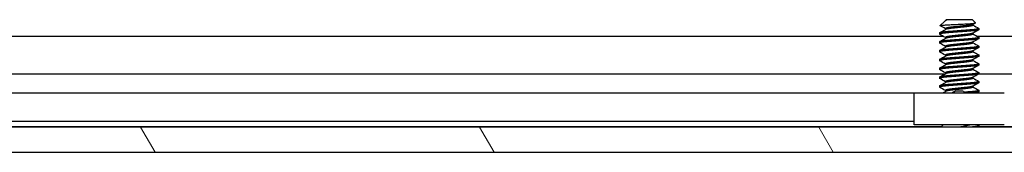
# Model space of a CAD drawing. Header units: millimetres. Extents: x 64 to 1798, y 64 to 1382.
# Tile 24 of 76: x 267 to 338, y 1171 to 1181. Entities that reach past the tile are written whole.
import ezdxf

# ---------------------------------------------------------------- set-up
doc = ezdxf.new("R2010")
doc.units = ezdxf.units.MM
doc.header["$LTSCALE"] = 6.666667
doc.layers.add('Hatch (ANSI)', color=7, linetype='Continuous', lineweight=18)
doc.layers.add('Visible (ANSI)', color=7, linetype='Continuous', lineweight=25)

msp = doc.modelspace()

# ---------------------------------------------------------------- hatches: boundary and pattern name
at = {"layer": 'Hatch (ANSI)'}
h = msp.add_hatch(dxfattribs=at)
h.set_pattern_fill('ANSI31', color=256, scale=169.333333, angle=75, style=0)
h.set_pattern_definition([(120, (0, 0), (-18.33087, -10.58333), [])])
h.paths.add_polyline_path([(630.621, 1171.4696), (631.8402, 1172.8721), (631.8402, 1173.273), (241.0612, 1173.273), (241.0612, 1172.8721), (242.2804, 1171.4696)])
h.paths.add_polyline_path([(640.1714, 1171.4696), (640.1714, 1173.273), (635.9042, 1173.273), (635.9042, 1172.8721), (637.1234, 1171.4696)])
h.paths.add_polyline_path([(232.73, 1173.273), (232.73, 1171.4696), (235.778, 1171.4696), (236.9972, 1172.8721), (236.9972, 1173.273)])

# ---------------------------------------------------------------- linework, layer by layer
at = {"layer": 'Visible (ANSI)'}
for p, q in [((333.7845, 1180.8746), (333.4793, 1180.5694)), ((333.8368, 1180.9116), (333.8737, 1180.9324)), ((333.9045, 1180.9946), (333.8579, 1180.948)), ((333.9119, 1180.948), (333.8579, 1180.948)), ((333.8579, 1180.948), (333.8579, 1180.9235)), ((333.8579, 1180.3596), (333.8579, 1180.2885)), ((335.7968, 1180.9946), (333.9045, 1180.9946)), ((335.7968, 1180.9946), (336.0177, 1180.7737)), ((335.8435, 1180.6689), (335.8435, 1180.5977)), ((336.2731, 1180.3596), (336.2731, 1180.2802)), ((240.2871, 1179.8222), (333.6695, 1179.8222)), ((333.4283, 1180.0421), (333.4283, 1179.9627)), ((333.8579, 1179.7246), (333.8579, 1179.6535)), ((335.8435, 1180.0339), (335.8435, 1179.9627)), ((336.1086, 1179.8222), (536.8695, 1179.8222)), ((336.2731, 1179.7246), (336.2731, 1179.6452)), ((333.4283, 1179.4071), (333.4283, 1179.3277)), ((333.8579, 1179.0896), (333.8579, 1179.0185)), ((335.8435, 1179.3989), (335.8435, 1179.3277)), ((336.2731, 1179.0896), (336.2731, 1179.0102)), ((333.4283, 1178.7721), (333.4283, 1178.6927)), ((333.8579, 1178.4546), (333.8579, 1178.3835)), ((335.8435, 1178.7639), (335.8435, 1178.6927)), ((336.2731, 1178.4546), (336.2731, 1178.3752)), ((333.4283, 1178.1371), (333.4283, 1178.0577)), ((333.8579, 1177.8196), (333.8579, 1177.7485)), ((335.8435, 1178.1289), (335.8435, 1178.0577)), ((336.2731, 1177.8196), (336.2731, 1177.7402)), ((240.4516, 1177.1155), (333.8579, 1177.1155)), ((333.4283, 1177.5021), (333.4283, 1177.4227)), ((333.4283, 1176.8671), (333.4283, 1176.7877)), ((333.8579, 1177.1846), (333.8579, 1177.1135)), ((335.8435, 1177.4939), (335.8435, 1177.4227)), ((335.8435, 1176.8589), (335.8435, 1176.7877)), ((336.2731, 1177.1846), (336.2731, 1177.1052)), ((336.2731, 1177.1155), (537.0579, 1177.1155)), ((333.4283, 1176.2321), (333.4283, 1176.1527)), ((333.8579, 1176.5496), (333.8579, 1176.4785)), ((335.8435, 1176.2239), (335.8435, 1176.1527)), ((336.2731, 1176.5496), (336.2731, 1176.4702)), ((331.6007, 1175.7116), (243.8067, 1175.7116)), ((331.6007, 1173.4296), (331.6007, 1175.7296)), ((331.6007, 1175.7296), (338.1007, 1175.7296)), ((333.8579, 1175.9146), (333.8579, 1175.8435)), ((336.2731, 1175.9146), (336.2731, 1175.8352)), ((333.5555, 1173.2986), (240.4516, 1173.2986)), ((631.8402, 1173.273), (241.0612, 1173.273)), ((331.6007, 1173.6796), (244.4327, 1173.6796)), ((338.1007, 1173.4296), (331.6007, 1173.4296)), ((333.6865, 1173.4296), (333.5299, 1173.273)), ((336.2623, 1173.2836), (336.2434, 1173.273)), ((336.2731, 1173.3746), (336.2731, 1173.2952)), ((536.7555, 1173.2986), (336.2731, 1173.2986)), ((242.2804, 1171.4696), (630.621, 1171.4696))]:
    msp.add_line(p, q, dxfattribs=at)
msp.add_ellipse((334.8507, 1175.8263), major_axis=(0.343, 0), ratio=0.1068566, start_param=0.4127074, end_param=2.7288852, dxfattribs=at)
for points, weights, knots in [([(336.2731, 1180.3596), (336.2731, 1180.3067), (335.5619, 1180.2538), (334.8507, 1180.2009), (334.1395, 1180.148), (333.4283, 1180.095), (333.4283, 1180.0421)], [1, 0.866025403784, 1, 0.866025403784, 1, 0.866025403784, 1], [0.0625, 0.0625, 0.0625, 0.072916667, 0.072916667, 0.083333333, 0.083333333, 0.09375, 0.09375, 0.09375]), ([(334.8507, 1180.5184), (334.5846, 1180.49), (334.3543, 1180.4655), (333.8579, 1180.4125), (333.8579, 1180.3596)], [0.933012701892, 0.933012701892, 1, 0.866025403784, 1], [0.078125, 0.078125, 0.078125, 0.083333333, 0.083333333, 0.09375, 0.09375, 0.09375]), ([(334.8507, 1180.439), (334.5846, 1180.4106), (334.3543, 1180.3861), (333.9557, 1180.3436), (333.8737, 1180.2974)], [0.933012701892, 0.933012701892, 1, 0.889515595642, 0.961256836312], [0.078125, 0.078125, 0.078125, 0.083333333, 0.083333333, 0.091923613, 0.091923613, 0.091923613]), ([(335.8276, 1180.6599), (335.7456, 1180.6138), (335.3471, 1180.5713), (335.1167, 1180.5467), (334.8507, 1180.5184)], [0.961256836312, 0.889515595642, 1, 0.933012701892, 0.933012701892], [0.064326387, 0.064326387, 0.064326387, 0.072916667, 0.072916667, 0.078125, 0.078125, 0.078125]), ([(335.8435, 1180.5977), (335.8435, 1180.5448), (335.3471, 1180.4919), (335.1167, 1180.4674), (334.8507, 1180.439)], [1, 0.866025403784, 1, 0.933012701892, 0.933012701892], [0.0625, 0.0625, 0.0625, 0.072916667, 0.072916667, 0.078125, 0.078125, 0.078125]), ([(336.2731, 1180.2802), (336.2731, 1180.2273), (335.5619, 1180.1744), (334.8507, 1180.1215), (334.1395, 1180.0686), (333.4283, 1180.0157), (333.4283, 1179.9627)], [1, 0.866025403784, 1, 0.866025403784, 1, 0.866025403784, 1], [0.125, 0.125, 0.125, 0.135416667, 0.135416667, 0.145833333, 0.145833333, 0.15625, 0.15625, 0.15625]), ([(336.2731, 1179.7246), (336.2731, 1179.6717), (335.5619, 1179.6188), (334.8507, 1179.5659), (334.1395, 1179.513), (333.4283, 1179.46), (333.4283, 1179.4071)], [1, 0.866025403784, 1, 0.866025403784, 1, 0.866025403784, 1], [0.125, 0.125, 0.125, 0.135416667, 0.135416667, 0.145833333, 0.145833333, 0.15625, 0.15625, 0.15625]), ([(334.8507, 1179.8834), (334.5846, 1179.855), (334.3543, 1179.8305), (333.8579, 1179.7775), (333.8579, 1179.7246)], [0.933012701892, 0.933012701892, 1, 0.866025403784, 1], [0.140625, 0.140625, 0.140625, 0.145833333, 0.145833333, 0.15625, 0.15625, 0.15625]), ([(334.8507, 1179.804), (334.5846, 1179.7756), (334.3543, 1179.7511), (333.9557, 1179.7086), (333.8737, 1179.6624)], [0.933012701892, 0.933012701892, 1, 0.889515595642, 0.961256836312], [0.140625, 0.140625, 0.140625, 0.145833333, 0.145833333, 0.154423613, 0.154423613, 0.154423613]), ([(335.8276, 1180.0249), (335.7456, 1179.9788), (335.3471, 1179.9363), (335.1167, 1179.9117), (334.8507, 1179.8834)], [0.961256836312, 0.889515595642, 1, 0.933012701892, 0.933012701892], [0.126826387, 0.126826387, 0.126826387, 0.135416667, 0.135416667, 0.140625, 0.140625, 0.140625]), ([(335.8435, 1179.9627), (335.8435, 1179.9098), (335.3471, 1179.8569), (335.1167, 1179.8324), (334.8507, 1179.804)], [1, 0.866025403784, 1, 0.933012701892, 0.933012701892], [0.125, 0.125, 0.125, 0.135416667, 0.135416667, 0.140625, 0.140625, 0.140625]), ([(336.2731, 1179.6452), (336.2731, 1179.5923), (335.5619, 1179.5394), (334.8507, 1179.4865), (334.1395, 1179.4336), (333.4283, 1179.3807), (333.4283, 1179.3277)], [1, 0.866025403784, 1, 0.866025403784, 1, 0.866025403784, 1], [0.1875, 0.1875, 0.1875, 0.197916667, 0.197916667, 0.208333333, 0.208333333, 0.21875, 0.21875, 0.21875]), ([(336.2731, 1179.0896), (336.2731, 1179.0367), (335.5619, 1178.9838), (334.8507, 1178.9309), (334.1395, 1178.878), (333.4283, 1178.825), (333.4283, 1178.7721)], [1, 0.866025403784, 1, 0.866025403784, 1, 0.866025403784, 1], [0.1875, 0.1875, 0.1875, 0.197916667, 0.197916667, 0.208333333, 0.208333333, 0.21875, 0.21875, 0.21875]), ([(336.2731, 1179.0102), (336.2731, 1178.9573), (335.5619, 1178.9044), (334.8507, 1178.8515), (334.1395, 1178.7986), (333.4283, 1178.7457), (333.4283, 1178.6927)], [1, 0.866025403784, 1, 0.866025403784, 1, 0.866025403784, 1], [0.25, 0.25, 0.25, 0.260416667, 0.260416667, 0.270833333, 0.270833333, 0.28125, 0.28125, 0.28125]), ([(334.8507, 1179.2484), (334.5846, 1179.22), (334.3543, 1179.1955), (333.8579, 1179.1425), (333.8579, 1179.0896)], [0.933012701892, 0.933012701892, 1, 0.866025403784, 1], [0.203125, 0.203125, 0.203125, 0.208333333, 0.208333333, 0.21875, 0.21875, 0.21875]), ([(334.8507, 1179.169), (334.5846, 1179.1406), (334.3543, 1179.1161), (333.9557, 1179.0736), (333.8737, 1179.0274)], [0.933012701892, 0.933012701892, 1, 0.889515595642, 0.961256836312], [0.203125, 0.203125, 0.203125, 0.208333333, 0.208333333, 0.216923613, 0.216923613, 0.216923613]), ([(335.8276, 1179.3899), (335.7456, 1179.3438), (335.3471, 1179.3013), (335.1167, 1179.2767), (334.8507, 1179.2484)], [0.961256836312, 0.889515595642, 1, 0.933012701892, 0.933012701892], [0.189326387, 0.189326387, 0.189326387, 0.197916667, 0.197916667, 0.203125, 0.203125, 0.203125]), ([(335.8435, 1179.3277), (335.8435, 1179.2748), (335.3471, 1179.2219), (335.1167, 1179.1974), (334.8507, 1179.169)], [1, 0.866025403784, 1, 0.933012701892, 0.933012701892], [0.1875, 0.1875, 0.1875, 0.197916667, 0.197916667, 0.203125, 0.203125, 0.203125]), ([(336.2731, 1178.4546), (336.2731, 1178.4017), (335.5619, 1178.3488), (334.8507, 1178.2959), (334.1395, 1178.243), (333.4283, 1178.19), (333.4283, 1178.1371)], [1, 0.866025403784, 1, 0.866025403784, 1, 0.866025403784, 1], [0.25, 0.25, 0.25, 0.260416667, 0.260416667, 0.270833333, 0.270833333, 0.28125, 0.28125, 0.28125]), ([(336.2731, 1178.3752), (336.2731, 1178.3223), (335.5619, 1178.2694), (334.8507, 1178.2165), (334.1395, 1178.1636), (333.4283, 1178.1107), (333.4283, 1178.0577)], [1, 0.866025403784, 1, 0.866025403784, 1, 0.866025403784, 1], [0.3125, 0.3125, 0.3125, 0.322916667, 0.322916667, 0.333333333, 0.333333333, 0.34375, 0.34375, 0.34375]), ([(334.8507, 1178.6134), (334.5846, 1178.585), (334.3543, 1178.5605), (333.8579, 1178.5075), (333.8579, 1178.4546)], [0.933012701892, 0.933012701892, 1, 0.866025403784, 1], [0.265625, 0.265625, 0.265625, 0.270833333, 0.270833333, 0.28125, 0.28125, 0.28125]), ([(334.8507, 1178.534), (334.5846, 1178.5056), (334.3543, 1178.4811), (333.9557, 1178.4386), (333.8737, 1178.3924)], [0.933012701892, 0.933012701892, 1, 0.889515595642, 0.961256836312], [0.265625, 0.265625, 0.265625, 0.270833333, 0.270833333, 0.279423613, 0.279423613, 0.279423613]), ([(335.8276, 1178.7549), (335.7456, 1178.7088), (335.3471, 1178.6663), (335.1167, 1178.6417), (334.8507, 1178.6134)], [0.961256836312, 0.889515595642, 1, 0.933012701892, 0.933012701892], [0.251826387, 0.251826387, 0.251826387, 0.260416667, 0.260416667, 0.265625, 0.265625, 0.265625]), ([(335.8435, 1178.6927), (335.8435, 1178.6398), (335.3471, 1178.5869), (335.1167, 1178.5624), (334.8507, 1178.534)], [1, 0.866025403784, 1, 0.933012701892, 0.933012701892], [0.25, 0.25, 0.25, 0.260416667, 0.260416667, 0.265625, 0.265625, 0.265625]), ([(336.2731, 1177.8196), (336.2731, 1177.7667), (335.5619, 1177.7138), (334.8507, 1177.6609), (334.1395, 1177.608), (333.4283, 1177.555), (333.4283, 1177.5021)], [1, 0.866025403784, 1, 0.866025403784, 1, 0.866025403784, 1], [0.3125, 0.3125, 0.3125, 0.322916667, 0.322916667, 0.333333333, 0.333333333, 0.34375, 0.34375, 0.34375]), ([(336.2731, 1177.7402), (336.2731, 1177.6873), (335.5619, 1177.6344), (334.8507, 1177.5815), (334.1395, 1177.5286), (333.4283, 1177.4757), (333.4283, 1177.4227)], [1, 0.866025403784, 1, 0.866025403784, 1, 0.866025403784, 1], [0.375, 0.375, 0.375, 0.385416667, 0.385416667, 0.395833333, 0.395833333, 0.40625, 0.40625, 0.40625]), ([(334.8507, 1177.9784), (334.5846, 1177.95), (334.3543, 1177.9255), (333.8579, 1177.8725), (333.8579, 1177.8196)], [0.933012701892, 0.933012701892, 1, 0.866025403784, 1], [0.328125, 0.328125, 0.328125, 0.333333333, 0.333333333, 0.34375, 0.34375, 0.34375]), ([(334.8507, 1177.899), (334.5846, 1177.8706), (334.3543, 1177.8461), (333.9557, 1177.8036), (333.8737, 1177.7574)], [0.933012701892, 0.933012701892, 1, 0.889515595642, 0.961256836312], [0.328125, 0.328125, 0.328125, 0.333333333, 0.333333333, 0.341923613, 0.341923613, 0.341923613]), ([(335.8276, 1178.1199), (335.7456, 1178.0738), (335.3471, 1178.0313), (335.1167, 1178.0067), (334.8507, 1177.9784)], [0.961256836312, 0.889515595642, 1, 0.933012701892, 0.933012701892], [0.314326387, 0.314326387, 0.314326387, 0.322916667, 0.322916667, 0.328125, 0.328125, 0.328125]), ([(335.8435, 1178.0577), (335.8435, 1178.0048), (335.3471, 1177.9519), (335.1167, 1177.9274), (334.8507, 1177.899)], [1, 0.866025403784, 1, 0.933012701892, 0.933012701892], [0.3125, 0.3125, 0.3125, 0.322916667, 0.322916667, 0.328125, 0.328125, 0.328125]), ([(336.2731, 1177.1846), (336.2731, 1177.1317), (335.5619, 1177.0788), (334.8507, 1177.0259), (334.1395, 1176.973), (333.4283, 1176.92), (333.4283, 1176.8671)], [1, 0.866025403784, 1, 0.866025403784, 1, 0.866025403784, 1], [0.375, 0.375, 0.375, 0.385416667, 0.385416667, 0.395833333, 0.395833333, 0.40625, 0.40625, 0.40625]), ([(336.2731, 1177.1052), (336.2731, 1177.0523), (335.5619, 1176.9994), (334.8507, 1176.9465), (334.1395, 1176.8936), (333.4283, 1176.8407), (333.4283, 1176.7877)], [1, 0.866025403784, 1, 0.866025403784, 1, 0.866025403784, 1], [0.4375, 0.4375, 0.4375, 0.447916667, 0.447916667, 0.458333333, 0.458333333, 0.46875, 0.46875, 0.46875]), ([(334.8507, 1177.3434), (334.5846, 1177.315), (334.3543, 1177.2905), (333.8579, 1177.2375), (333.8579, 1177.1846)], [0.933012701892, 0.933012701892, 1, 0.866025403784, 1], [0.390625, 0.390625, 0.390625, 0.395833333, 0.395833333, 0.40625, 0.40625, 0.40625]), ([(334.8507, 1177.264), (334.5846, 1177.2356), (334.3543, 1177.2111), (333.9557, 1177.1686), (333.8737, 1177.1224)], [0.933012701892, 0.933012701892, 1, 0.889515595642, 0.961256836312], [0.390625, 0.390625, 0.390625, 0.395833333, 0.395833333, 0.404423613, 0.404423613, 0.404423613]), ([(335.8276, 1177.4849), (335.7456, 1177.4388), (335.3471, 1177.3963), (335.1167, 1177.3717), (334.8507, 1177.3434)], [0.961256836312, 0.889515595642, 1, 0.933012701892, 0.933012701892], [0.376826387, 0.376826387, 0.376826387, 0.385416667, 0.385416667, 0.390625, 0.390625, 0.390625]), ([(335.8435, 1177.4227), (335.8435, 1177.3698), (335.3471, 1177.3169), (335.1167, 1177.2924), (334.8507, 1177.264)], [1, 0.866025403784, 1, 0.933012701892, 0.933012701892], [0.375, 0.375, 0.375, 0.385416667, 0.385416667, 0.390625, 0.390625, 0.390625]), ([(335.8276, 1176.8499), (335.7456, 1176.8038), (335.3471, 1176.7613), (335.1167, 1176.7367), (334.8507, 1176.7084)], [0.961256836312, 0.889515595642, 1, 0.933012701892, 0.933012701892], [0.439326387, 0.439326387, 0.439326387, 0.447916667, 0.447916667, 0.453125, 0.453125, 0.453125]), ([(336.2731, 1176.5496), (336.2731, 1176.4967), (335.5619, 1176.4438), (334.8507, 1176.3909), (334.1395, 1176.338), (333.4283, 1176.285), (333.4283, 1176.2321)], [1, 0.866025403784, 1, 0.866025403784, 1, 0.866025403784, 1], [0.4375, 0.4375, 0.4375, 0.447916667, 0.447916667, 0.458333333, 0.458333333, 0.46875, 0.46875, 0.46875]), ([(336.2731, 1176.4702), (336.2731, 1176.4173), (335.5619, 1176.3644), (334.8507, 1176.3115), (334.1395, 1176.2586), (333.4283, 1176.2057), (333.4283, 1176.1527)], [1, 0.866025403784, 1, 0.866025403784, 1, 0.866025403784, 1], [0.5, 0.5, 0.5, 0.510416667, 0.510416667, 0.520833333, 0.520833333, 0.53125, 0.53125, 0.53125]), ([(334.8507, 1176.7084), (334.5846, 1176.68), (334.3543, 1176.6555), (333.8579, 1176.6025), (333.8579, 1176.5496)], [0.933012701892, 0.933012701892, 1, 0.866025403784, 1], [0.453125, 0.453125, 0.453125, 0.458333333, 0.458333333, 0.46875, 0.46875, 0.46875]), ([(334.8507, 1176.629), (334.5846, 1176.6006), (334.3543, 1176.5761), (333.9557, 1176.5336), (333.8737, 1176.4874)], [0.933012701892, 0.933012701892, 1, 0.889515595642, 0.961256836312], [0.453125, 0.453125, 0.453125, 0.458333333, 0.458333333, 0.466923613, 0.466923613, 0.466923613]), ([(335.8435, 1176.7877), (335.8435, 1176.7348), (335.3471, 1176.6819), (335.1167, 1176.6574), (334.8507, 1176.629)], [1, 0.866025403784, 1, 0.933012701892, 0.933012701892], [0.4375, 0.4375, 0.4375, 0.447916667, 0.447916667, 0.453125, 0.453125, 0.453125]), ([(335.8276, 1176.2149), (335.7456, 1176.1688), (335.3471, 1176.1263), (335.1167, 1176.1017), (334.8507, 1176.0734)], [0.961256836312, 0.889515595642, 1, 0.933012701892, 0.933012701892], [0.501826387, 0.501826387, 0.501826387, 0.510416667, 0.510416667, 0.515625, 0.515625, 0.515625]), ([(335.8435, 1176.1527), (335.8435, 1176.0998), (335.3471, 1176.0469), (335.1167, 1176.0224), (334.8507, 1175.994)], [1, 0.866025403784, 1, 0.933012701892, 0.933012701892], [0.5, 0.5, 0.5, 0.510416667, 0.510416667, 0.515625, 0.515625, 0.515625]), ([(334.8507, 1176.0734), (334.5846, 1176.045), (334.3543, 1176.0205), (333.8579, 1175.9675), (333.8579, 1175.9146)], [0.933012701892, 0.933012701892, 1, 0.866025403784, 1], [0.515625, 0.515625, 0.515625, 0.520833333, 0.520833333, 0.53125, 0.53125, 0.53125]), ([(334.8507, 1175.994), (334.5846, 1175.9656), (334.3543, 1175.9411), (333.9557, 1175.8986), (333.8737, 1175.8524)], [0.933012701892, 0.933012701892, 1, 0.889515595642, 0.961256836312], [0.515625, 0.515625, 0.515625, 0.520833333, 0.520833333, 0.529423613, 0.529423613, 0.529423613]), ([(336.2731, 1175.9146), (336.2731, 1175.8617), (335.5619, 1175.8088), (335.4392, 1175.7997), (335.3049, 1175.7897)], [1, 0.866025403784, 1, 0.974007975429, 0.958101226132], [0.5, 0.5, 0.5, 0.510416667, 0.510416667, 0.512437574, 0.512437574, 0.512437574])]:
    msp.add_rational_spline(points, weights, degree=2, knots=knots, dxfattribs=at)
for points in [[(333.4827, 1180.5617), (333.478, 1180.5643), (333.4768, 1180.5669), (333.4793, 1180.5694)], [(333.8579, 1180.3514), (333.7329, 1180.4217), (333.6078, 1180.4918), (333.4827, 1180.5617)], [(333.9119, 1180.948), (333.8497, 1180.9213), (333.8066, 1180.8967), (333.7845, 1180.8746)], [(336.0137, 1180.7645), (335.9516, 1180.7297), (335.8896, 1180.6949), (335.8276, 1180.6599)], [(335.8435, 1180.606), (335.9829, 1180.5275), (336.1226, 1180.4493), (336.2623, 1180.3713)], [(333.439, 1180.0538), (333.584, 1180.1348), (333.729, 1180.2159), (333.8737, 1180.2974)], [(333.8579, 1179.7164), (333.7184, 1179.7949), (333.5787, 1179.8731), (333.439, 1179.9511)], [(333.439, 1179.4188), (333.584, 1179.4998), (333.729, 1179.5809), (333.8737, 1179.6624)], [(336.2623, 1180.2686), (336.1173, 1180.1876), (335.9723, 1180.1065), (335.8276, 1180.0249)], [(335.8435, 1179.971), (335.9829, 1179.8925), (336.1226, 1179.8143), (336.2623, 1179.7363)], [(333.8579, 1179.0814), (333.7184, 1179.1599), (333.5787, 1179.2381), (333.439, 1179.3161)], [(333.439, 1178.7838), (333.584, 1178.8648), (333.729, 1178.9459), (333.8737, 1179.0274)], [(336.2623, 1179.6336), (336.1173, 1179.5526), (335.9723, 1179.4715), (335.8276, 1179.3899)], [(336.2623, 1178.9986), (336.1173, 1178.9176), (335.9723, 1178.8365), (335.8276, 1178.7549)], [(335.8435, 1179.336), (335.9829, 1179.2575), (336.1226, 1179.1793), (336.2623, 1179.1013)], [(333.8579, 1178.4464), (333.7184, 1178.5249), (333.5787, 1178.6031), (333.439, 1178.6811)], [(333.439, 1178.1488), (333.584, 1178.2298), (333.729, 1178.3109), (333.8737, 1178.3924)], [(336.2623, 1178.3636), (336.1173, 1178.2826), (335.9723, 1178.2015), (335.8276, 1178.1199)], [(335.8435, 1178.701), (335.9829, 1178.6225), (336.1226, 1178.5443), (336.2623, 1178.4663)], [(333.8579, 1177.8114), (333.7184, 1177.8899), (333.5787, 1177.9681), (333.439, 1178.0461)], [(333.439, 1177.5138), (333.584, 1177.5948), (333.729, 1177.6759), (333.8737, 1177.7574)], [(336.2623, 1177.7286), (336.1173, 1177.6476), (335.9723, 1177.5665), (335.8276, 1177.4849)], [(335.8435, 1178.066), (335.9829, 1177.9875), (336.1226, 1177.9093), (336.2623, 1177.8313)], [(333.8579, 1177.1764), (333.7184, 1177.2549), (333.5787, 1177.3331), (333.439, 1177.4111)], [(333.439, 1176.8788), (333.584, 1176.9598), (333.729, 1177.0409), (333.8737, 1177.1224)], [(336.2623, 1177.0936), (336.1173, 1177.0126), (335.9723, 1176.9315), (335.8276, 1176.8499)], [(335.8435, 1177.431), (335.9829, 1177.3525), (336.1226, 1177.2743), (336.2623, 1177.1963)], [(333.8579, 1176.5414), (333.7184, 1176.6199), (333.5787, 1176.6981), (333.439, 1176.7761)], [(333.439, 1176.2438), (333.584, 1176.3248), (333.729, 1176.4059), (333.8737, 1176.4874)], [(333.8579, 1175.9064), (333.7184, 1175.9849), (333.5787, 1176.0631), (333.439, 1176.1411)], [(336.2623, 1176.4586), (336.1173, 1176.3776), (335.9723, 1176.2965), (335.8276, 1176.2149)], [(335.8435, 1176.796), (335.9829, 1176.7175), (336.1226, 1176.6393), (336.2623, 1176.5613)], [(335.8435, 1176.161), (335.9829, 1176.0825), (336.1226, 1176.0043), (336.2623, 1175.9263)], [(333.6551, 1175.7296), (333.728, 1175.7705), (333.8009, 1175.8114), (333.8737, 1175.8524)], [(336.2623, 1175.8236), (336.2063, 1175.7923), (336.1503, 1175.761), (336.0942, 1175.7296)], [(336.1847, 1173.4296), (336.2106, 1173.4152), (336.2365, 1173.4007), (336.2623, 1173.3863)]]:
    msp.add_open_spline(points, degree=3, dxfattribs=at)
for points, knots in [([(333.4793, 1180.5694), (333.4861, 1180.5762), (333.518, 1180.5823), (333.5904, 1180.5931), (333.6442, 1180.5992), (333.8056, 1180.6137), (333.9246, 1180.6222), (334.1306, 1180.6341), (334.2045, 1180.6378), (334.4356, 1180.6496), (334.6012, 1180.6583), (334.9345, 1180.676), (335.0989, 1180.685), (335.3732, 1180.7002), (335.5219, 1180.7078), (335.7671, 1180.7259), (335.853, 1180.7343), (335.9517, 1180.7479), (335.9796, 1180.7531), (336.0199, 1180.7648), (336.0214, 1180.77), (336.0177, 1180.7737)], [-0.3275077, -0.3275077, -0.3275077, -0.3275077, -0.298679, -0.298679, -0.26513723, -0.26513723, -0.21824944, -0.21824944, -0.19498337, -0.19498337, -0.1484776, -0.1484776, -0.10250817, -0.10250817, -0.06653819, -0.06653819, -0.03897493, -0.03897493, -0.02198565, -0.02198565, -0.000001, -0.000001, -0.000001, -0.000001]), ([(334.3006, 1175.7296), (334.3195, 1175.744), (334.3391, 1175.7573), (334.3868, 1175.7857), (334.4156, 1175.7998), (334.4751, 1175.8238), (334.5062, 1175.8336), (334.5365, 1175.841)], [0.012495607, 0.012495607, 0.012495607, 0.012495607, 0.0195994, 0.0195994, 0.029259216, 0.029259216, 0.039250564, 0.039250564, 0.039250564, 0.039250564]), ([(335.1649, 1175.841), (335.208, 1175.8304), (335.2528, 1175.815), (335.332, 1175.7767), (335.3677, 1175.7548), (335.4008, 1175.7296)], [0, 0, 0, 0, 0.014245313, 0.014245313, 0.026722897, 0.026722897, 0.026722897, 0.026722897]), ([(335.6078, 1173.4296), (335.6002, 1173.4273), (335.5923, 1173.425), (335.4681, 1173.3895), (335.3344, 1173.3642), (335.1161, 1173.3202), (334.9908, 1173.2964), (334.8611, 1173.273)], [-0.078849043, -0.078849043, -0.078849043, -0.078849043, -0.076431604, -0.076431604, -0.041316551, -0.041316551, -0.001073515, -0.001073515, -0.001073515, -0.001073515])]:
    msp.add_open_spline(points, degree=3, knots=knots, dxfattribs=at)
for points, weights in [([(333.9119, 1180.948), (333.8872, 1180.94), (333.8737, 1180.9324)], [0.941670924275, 0.948650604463, 0.961256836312]), ([(336.2623, 1180.3713), (336.2731, 1180.3653), (336.2731, 1180.3596)], [0.971473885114, 0.983771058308, 1]), ([(333.4283, 1179.9627), (333.4283, 1179.9571), (333.439, 1179.9511)], [1, 0.983771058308, 0.971473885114]), ([(336.2623, 1179.7363), (336.2731, 1179.7303), (336.2731, 1179.7246)], [0.971473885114, 0.983771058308, 1]), ([(333.4283, 1179.3277), (333.4283, 1179.3221), (333.439, 1179.3161)], [1, 0.983771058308, 0.971473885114]), ([(336.2623, 1179.1013), (336.2731, 1179.0953), (336.2731, 1179.0896)], [0.971473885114, 0.983771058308, 1]), ([(333.4283, 1178.6927), (333.4283, 1178.6871), (333.439, 1178.6811)], [1, 0.983771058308, 0.971473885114]), ([(336.2623, 1178.4663), (336.2731, 1178.4603), (336.2731, 1178.4546)], [0.971473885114, 0.983771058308, 1]), ([(333.4283, 1178.0577), (333.4283, 1178.0521), (333.439, 1178.0461)], [1, 0.983771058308, 0.971473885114]), ([(336.2623, 1177.8313), (336.2731, 1177.8253), (336.2731, 1177.8196)], [0.971473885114, 0.983771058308, 1]), ([(333.4283, 1177.4227), (333.4283, 1177.4171), (333.439, 1177.4111)], [1, 0.983771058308, 0.971473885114]), ([(336.2623, 1177.1963), (336.2731, 1177.1903), (336.2731, 1177.1846)], [0.971473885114, 0.983771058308, 1]), ([(333.4283, 1176.7877), (333.4283, 1176.7821), (333.439, 1176.7761)], [1, 0.983771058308, 0.971473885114]), ([(333.4283, 1176.1527), (333.4283, 1176.1471), (333.439, 1176.1411)], [1, 0.983771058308, 0.971473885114]), ([(336.2623, 1176.5613), (336.2731, 1176.5553), (336.2731, 1176.5496)], [0.971473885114, 0.983771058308, 1]), ([(336.2731, 1175.8352), (336.2731, 1175.7825), (335.5647, 1175.7296)], [1, 0.866329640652, 0.99939290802]), ([(336.2623, 1175.9263), (336.2731, 1175.9203), (336.2731, 1175.9146)], [0.971473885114, 0.983771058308, 1]), ([(336.2731, 1173.3746), (336.2731, 1173.3245), (335.6173, 1173.273)], [1, 0.872099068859, 0.988403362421]), ([(336.2731, 1173.2952), (336.2731, 1173.2847), (336.2358, 1173.273)], [1, 0.970058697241, 0.953500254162]), ([(336.2623, 1173.3863), (336.2731, 1173.3803), (336.2731, 1173.3746)], [0.971473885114, 0.983771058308, 1])]:
    msp.add_rational_spline(points, weights, degree=2, dxfattribs=at)

doc.saveas('drawing.dxf')
